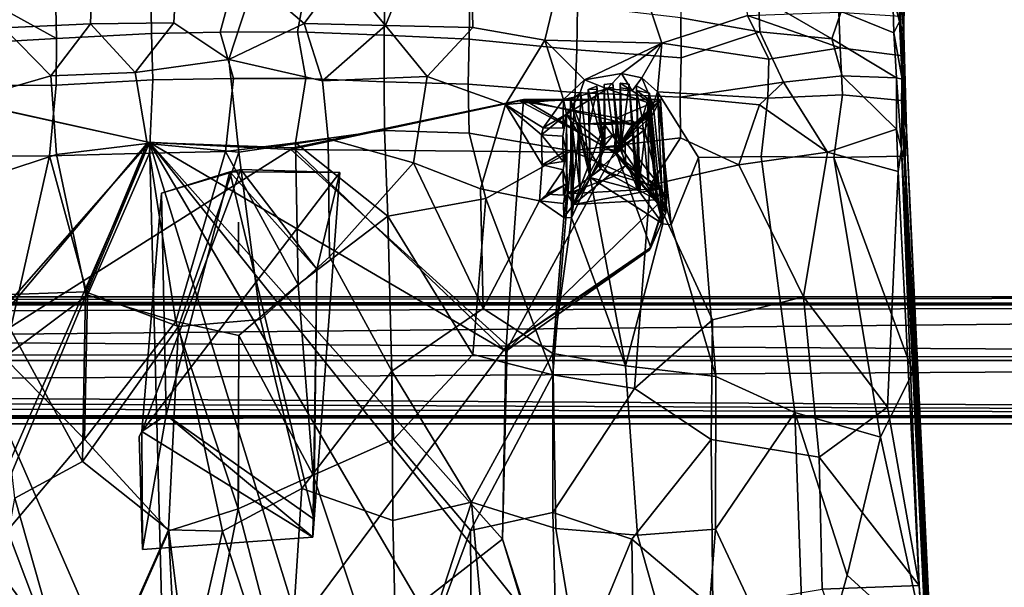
# Model space of a CAD drawing. Header units: millimetres. Extents: x -31 to 2906, y -30 to 542.
# Tile 36 of 54: x 1959 to 2269, y 178 to 356. Entities that reach past the tile are written whole.
import ezdxf

# ---------------------------------------------------------------- set-up
doc = ezdxf.new("R2010")
doc.units = ezdxf.units.MM
doc.layers.add('Layer 01', color=7, linetype='Continuous', true_color=0x000000)

msp = doc.modelspace()

# ---------------------------------------------------------------- linework, layer by layer
at = {"layer": 'Layer 01'}
for points in [[(1954.3, 368.43, 421.27), (1981.45, 370.07, 419.07), (1980.93, 355.04, 418.02), (1953.67, 353.82, 420.21)], [(1981.45, 370.07, 419.07), (2008.08, 370.94, 417.92), (2007.18, 355.34, 416.87), (1980.93, 355.04, 418.02)], [(2032.57, 368.6, 417.33), (2024.55, 343.79, 416.28), (2007.18, 355.34, 416.87), (2008.08, 370.94, 417.92)], [(2048.22, 355.2, 416.85), (2032.57, 368.6, 417.33), (2060.02, 371.08, 418.42)], [(2048.22, 355.2, 416.85), (2060.02, 371.08, 418.42), (2073.89, 354.5, 417.94)], [(2073.89, 354.5, 417.94), (2060.02, 371.08, 418.42), (2080.24, 369.98, 419.58)], [(2101.14, 368.44, 421.27), (2101.4, 353.9, 420.18), (2073.89, 354.5, 417.94), (2080.24, 369.98, 419.58)], [(2188, 357.71, 434.82), (2160.93, 348.99, 428.03), (2156.34, 362.91, 428.74), (2185.91, 369.71, 436.77)], [(2214.62, 370.41, 456.16), (2217.52, 358.93, 452.23), (2234.08, 352.25, 456.19), (2233.8, 364.23, 462)], [(2235.87, 355.8, 457.05), (2235.78, 369.27, 464.79), (2233.8, 364.23, 462)], [(2237.24, 351.9, 450.56), (2237.37, 363.21, 454.55), (2235.78, 369.27, 464.79)], [(2235.78, 369.27, 464.79), (2235.87, 355.8, 457.05), (2237.24, 351.9, 450.56)], [(1969.92, 365.12, 427.11), (1970.21, 350.43, 425.95), (2000.15, 351.99, 424.35), (1999.99, 366.89, 425.47)], [(1999.99, 366.89, 425.47), (2000.15, 351.99, 424.35), (2021.8, 352.4, 423.88), (2025.77, 367.13, 424.89)], [(2025.77, 367.13, 424.89), (2021.8, 352.4, 423.88), (2046.19, 352.51, 424.08), (2048.93, 367.39, 425.32)], [(2024.55, 343.79, 416.28), (2032.57, 368.6, 417.33), (2048.22, 355.2, 416.85)], [(2073.74, 366.21, 426.36), (2048.93, 367.39, 425.32), (2046.19, 352.51, 424.08), (2073.46, 351.53, 425.21)], [(2100.42, 364.65, 428.53), (2073.74, 366.21, 426.36), (2073.46, 351.53, 425.21), (2100.24, 350.26, 427.31)], [(2128.06, 366.47, 424.43), (2124.14, 349.92, 422.52), (2101.4, 353.9, 420.18), (2101.14, 368.44, 421.27)], [(2160.93, 348.99, 428.03), (2124.14, 349.92, 422.52), (2128.06, 366.47, 424.43), (2156.34, 362.91, 428.74)], [(2191.47, 363.83, 445.32), (2167.07, 369.17, 440.3), (2166.92, 356.94, 437.87), (2191.86, 352.51, 442.93)], [(1970.21, 350.43, 425.95), (1945.54, 364.14, 429.59), (1936.94, 348.57, 429.21)], [(1970.21, 350.43, 425.95), (1969.92, 365.12, 427.11), (1945.54, 364.14, 429.59)], [(2134.37, 360.73, 432.41), (2100.42, 364.65, 428.53), (2100.24, 350.26, 427.31), (2134.14, 346.91, 431.14)], [(2191.47, 363.83, 445.32), (2214.54, 350.34, 448.83), (2217.52, 358.93, 452.23)], [(2191.86, 352.51, 442.93), (2214.54, 350.34, 448.83), (2191.47, 363.83, 445.32)], [(2234.08, 352.25, 456.19), (2235.87, 355.8, 457.05), (2233.8, 364.23, 462)], [(2236.77, 345.04, 446.76), (2236.12, 357.51, 450.28), (2237.37, 363.21, 454.55)], [(2237.37, 363.21, 454.55), (2237.24, 351.9, 450.56), (2236.77, 345.04, 446.76)], [(2166.92, 356.94, 437.87), (2134.37, 360.73, 432.41), (2134.14, 346.91, 431.14), (2167.03, 344.4, 436.52)], [(2160.93, 348.99, 428.03), (2188, 357.71, 434.82), (2194.69, 343.92, 434.79)], [(2167.03, 344.4, 436.52), (2191.86, 352.51, 442.93), (2166.92, 356.94, 437.87)], [(2188, 357.71, 434.82), (2216.76, 358.74, 443.31), (2217.15, 347.53, 441)], [(2188, 357.71, 434.82), (2217.15, 347.53, 441), (2194.69, 343.92, 434.79)], [(2217.52, 358.93, 452.23), (2214.54, 350.34, 448.83), (2234.93, 338.07, 452.51), (2234.08, 352.25, 456.19)], [(2236.77, 345.04, 446.76), (2217.15, 347.53, 441), (2216.76, 358.74, 443.31), (2236.12, 357.51, 450.28)], [(1968.4, 338.65, 418.61), (1945.15, 331.99, 420.7), (1953.67, 353.82, 420.21)], [(1968.4, 338.65, 418.61), (1953.67, 353.82, 420.21), (1980.93, 355.04, 418.02)], [(1995.01, 339.7, 417.03), (1968.4, 338.65, 418.61), (1980.93, 355.04, 418.02)], [(1995.01, 339.7, 417.03), (1980.93, 355.04, 418.02), (2007.18, 355.34, 416.87)], [(2024.55, 343.79, 416.28), (1995.01, 339.7, 417.03), (2007.18, 355.34, 416.87)], [(2048.22, 355.2, 416.85), (2054.06, 337.15, 416.76), (2024.55, 343.79, 416.28)], [(2054.06, 337.15, 416.76), (2048.22, 355.2, 416.85), (2073.89, 354.5, 417.94)], [(2054.06, 337.15, 416.76), (2073.89, 354.5, 417.94), (2087.04, 338.47, 418.61)], [(2087.04, 338.47, 418.61), (2073.89, 354.5, 417.94), (2101.4, 353.9, 420.18)], [(2111.75, 329.71, 420.86), (2087.04, 338.47, 418.61), (2101.4, 353.9, 420.18), (2124.14, 349.92, 422.52)], [(2236.68, 337.61, 450.85), (2235.87, 355.8, 457.05), (2234.08, 352.25, 456.19)], [(2235.87, 355.8, 457.05), (2236.68, 337.61, 450.85), (2237.24, 351.9, 450.56)], [(1970.21, 350.43, 425.95), (1970.08, 335.74, 425.66), (2000.56, 337.4, 424.04), (2000.15, 351.99, 424.35)], [(2000.15, 351.99, 424.35), (2000.56, 337.4, 424.04), (2026.05, 337.89, 423.52), (2021.8, 352.4, 423.88)], [(2046.19, 352.51, 424.08), (2021.8, 352.4, 423.88), (2026.05, 337.89, 423.52), (2048.79, 337.87, 423.87)], [(2073.46, 351.53, 425.21), (2046.19, 352.51, 424.08), (2048.79, 337.87, 423.87), (2073.48, 336.83, 424.9)], [(2100.24, 350.26, 427.31), (2073.46, 351.53, 425.21), (2073.48, 336.83, 424.9), (2099.98, 336.07, 426.93)], [(2167.03, 344.4, 436.52), (2166.74, 331.95, 435.91), (2199.35, 336.72, 442.75), (2191.86, 352.51, 442.93)], [(2191.86, 352.51, 442.93), (2199.35, 336.72, 442.75), (2217.79, 338.73, 447.67), (2214.54, 350.34, 448.83)], [(2234.93, 338.07, 452.51), (2236.68, 337.61, 450.85), (2234.08, 352.25, 456.19)], [(2238.06, 321.62, 445.24), (2237.24, 351.9, 450.56), (2236.68, 337.61, 450.85)], [(2236.77, 345.04, 446.76), (2237.24, 351.9, 450.56), (2238.06, 321.62, 445.24)], [(1936.94, 348.57, 429.21), (1940.82, 335.56, 428.43), (1970.08, 335.74, 425.66), (1970.21, 350.43, 425.95)], [(2134.14, 346.91, 431.14), (2100.24, 350.26, 427.31), (2099.98, 336.07, 426.93), (2133.65, 333.44, 430.69)], [(2111.75, 329.71, 420.86), (2124.14, 349.92, 422.52), (2130.01, 331.27, 423.03)], [(2160.93, 348.99, 428.03), (2136.58, 337.39, 423.86), (2124.14, 349.92, 422.52)], [(2130.01, 331.27, 423.03), (2124.14, 349.92, 422.52), (2136.58, 337.39, 423.86)], [(2136.58, 337.39, 423.86), (2160.93, 348.99, 428.03), (2148.26, 339.47, 425.71)], [(2154.67, 338.05, 426.7), (2148.26, 339.47, 425.71), (2160.93, 348.99, 428.03)], [(2154.67, 338.05, 426.7), (2160.93, 348.99, 428.03), (2159.64, 333.63, 427.23)], [(2160.93, 348.99, 428.03), (2194.69, 343.92, 434.79), (2194.33, 331.63, 434.04), (2159.64, 333.63, 427.23)], [(2217.94, 332.75, 439.51), (2194.33, 331.63, 434.04), (2194.69, 343.92, 434.79), (2217.15, 347.53, 441)], [(2217.79, 338.73, 447.67), (2234.93, 338.07, 452.51), (2214.54, 350.34, 448.83)], [(2236.53, 330.95, 444.37), (2217.94, 332.75, 439.51), (2217.15, 347.53, 441), (2236.77, 345.04, 446.76)], [(2167.03, 344.4, 436.52), (2134.14, 346.91, 431.14), (2133.65, 333.44, 430.69), (2166.74, 331.95, 435.91)], [(2236.53, 330.95, 444.37), (2236.77, 345.04, 446.76), (2238.06, 321.62, 445.24)], [(2024.55, 343.79, 416.28), (2027.65, 314.7, 417.09), (1998.75, 317.42, 417.44), (1995.01, 339.7, 417.03)], [(2054.06, 337.15, 416.76), (2055.79, 318.9, 417.37), (2027.65, 314.7, 417.09), (2024.55, 343.79, 416.28)], [(1970.23, 313.92, 419.21), (1945.4, 305.82, 421.84), (1945.15, 331.99, 420.7), (1968.4, 338.65, 418.61)], [(1968.4, 338.65, 418.61), (1995.01, 339.7, 417.03), (1998.75, 317.42, 417.44), (1970.23, 313.92, 419.21)], [(2087.04, 338.47, 418.61), (2082.68, 311.33, 419.15), (2055.79, 318.9, 417.37), (2054.06, 337.15, 416.76)], [(2111.75, 329.71, 420.86), (2103.81, 303.08, 421.44), (2082.68, 311.33, 419.15), (2087.04, 338.47, 418.61)], [(2148.26, 339.47, 425.71), (2143.77, 334.64, 414.99), (2136.58, 337.39, 423.86)], [(2148.26, 339.47, 425.71), (2151.61, 333.98, 415.05), (2143.77, 334.64, 414.99)], [(2151.61, 333.98, 415.05), (2148.26, 339.47, 425.71), (2154.67, 338.05, 426.7)], [(2199.35, 336.72, 442.75), (2213.13, 314.65, 445.21), (2234.93, 321.92, 450.72), (2217.79, 338.73, 447.67)], [(2217.79, 338.73, 447.67), (2234.93, 321.92, 450.72), (2234.93, 338.07, 452.51)], [(1940.82, 335.56, 428.43), (1937.43, 313.45, 429.19), (1967.98, 313.49, 426.39), (1970.08, 335.74, 425.66)], [(1970.08, 335.74, 425.66), (1967.98, 313.49, 426.39), (1999.49, 314.31, 424.67), (2000.56, 337.4, 424.04)], [(2000.56, 337.4, 424.04), (1999.49, 314.31, 424.67), (2023.47, 314.83, 424.15), (2026.05, 337.89, 423.52)], [(2045.53, 317.58, 424.23), (2048.79, 337.87, 423.87), (2026.05, 337.89, 423.52), (2023.47, 314.83, 424.15)], [(2073.48, 336.83, 424.9), (2048.79, 337.87, 423.87), (2045.53, 317.58, 424.23), (2073.53, 321.44, 425.23)], [(2099.98, 336.07, 426.93), (2073.48, 336.83, 424.9), (2073.53, 321.44, 425.23), (2100.29, 320.7, 427.24)], [(2133.65, 333.44, 430.69), (2099.98, 336.07, 426.93), (2100.29, 320.7, 427.24), (2132.51, 315.07, 430.85)], [(2136.58, 337.39, 423.86), (2134.78, 332.29, 415.02), (2130.01, 331.27, 423.03)], [(2136.58, 337.39, 423.86), (2143.77, 334.64, 414.99), (2134.78, 332.29, 415.02)], [(2137.72, 334.42, 423.75), (2140.5, 335.47, 424.43), (2142.9, 315.51, 425.25)], [(2140.57, 334.5, 422.23), (2140.5, 335.47, 424.43), (2137.72, 334.42, 423.75)], [(2142.9, 315.51, 425.25), (2140.5, 335.47, 424.43), (2141.33, 323.91, 422.77)], [(2140.5, 335.47, 424.43), (2140.57, 334.5, 422.23), (2141.33, 323.91, 422.77)], [(2145.62, 335, 422.23), (2145.52, 336.32, 425.21), (2142.78, 335.97, 424.74), (2142.84, 334.83, 422.23)], [(2147.94, 315.27, 425.94), (2142.9, 315.51, 425.25), (2142.78, 335.97, 424.74), (2145.52, 336.32, 425.21)], [(2142.78, 335.97, 424.74), (2143.15, 323.95, 422.79), (2142.84, 334.83, 422.23)], [(2142.78, 335.97, 424.74), (2142.9, 315.51, 425.25), (2143.15, 323.95, 422.79)], [(2145.62, 335, 422.23), (2146.49, 324.3, 422.8), (2145.52, 336.32, 425.21)], [(2147.94, 315.27, 425.94), (2145.52, 336.32, 425.21), (2146.49, 324.3, 422.8)], [(2147.84, 336.44, 425.57), (2147.91, 334.93, 422.24), (2150.73, 334.53, 422.27)], [(2150.73, 334.53, 422.27), (2150.62, 336.09, 425.82), (2147.84, 336.44, 425.57)], [(2148.29, 324.11, 422.83), (2147.84, 336.44, 425.57), (2147.94, 315.27, 425.94)], [(2148.29, 324.11, 422.83), (2147.91, 334.93, 422.24), (2147.84, 336.44, 425.57)], [(2147.94, 315.27, 425.94), (2147.84, 336.44, 425.57), (2150.62, 336.09, 425.82)], [(2147.94, 315.27, 425.94), (2150.62, 336.09, 425.82), (2153.65, 302.55, 427.56)], [(2153.03, 302.99, 425.15), (2150.62, 336.09, 425.82), (2151.44, 324.68, 422.96)], [(2153.03, 302.99, 425.15), (2153.65, 302.55, 427.56), (2150.62, 336.09, 425.82)], [(2150.62, 336.09, 425.82), (2150.73, 334.53, 422.27), (2151.44, 324.68, 422.96)], [(2154.67, 338.05, 426.7), (2158.23, 329.67, 415.31), (2151.61, 333.98, 415.05)], [(2153.03, 334.06, 422.28), (2157.08, 333.24, 426.7), (2152.94, 335.56, 426.14)], [(2152.94, 335.56, 426.14), (2154.18, 303.05, 425.16), (2153.41, 323.3, 423.79)], [(2153.03, 334.06, 422.28), (2152.94, 335.56, 426.14), (2153.41, 323.3, 423.79)], [(2154.18, 303.05, 425.16), (2152.94, 335.56, 426.14), (2153.65, 302.55, 427.56)], [(2152.94, 335.56, 426.14), (2157.08, 333.24, 426.7), (2153.65, 302.55, 427.56)], [(2158.23, 329.67, 415.31), (2154.67, 338.05, 426.7), (2159.64, 333.63, 427.23)], [(2166.74, 331.95, 435.91), (2191.75, 329.57, 440.76), (2199.35, 336.72, 442.75)], [(2191.75, 329.57, 440.76), (2213.13, 314.65, 445.21), (2199.35, 336.72, 442.75)], [(2234.93, 338.07, 452.51), (2234.93, 321.92, 450.72), (2236.51, 315.61, 450.39)], [(2236.68, 337.61, 450.85), (2234.93, 338.07, 452.51), (2236.51, 315.61, 450.39)], [(2237.59, 312.19, 449.48), (2236.68, 337.61, 450.85), (2236.51, 315.61, 450.39)], [(2236.68, 337.61, 450.85), (2237.59, 312.19, 449.48), (2238.06, 321.62, 445.24)], [(2130.93, 326.59, 415.35), (2130.01, 331.27, 423.03), (2134.78, 332.29, 415.02)], [(2145.74, 320.21, 415.72), (2141.59, 318.1, 415.81), (2130.93, 326.59, 415.35), (2143.77, 334.64, 414.99)], [(2143.77, 334.64, 414.99), (2130.93, 326.59, 415.35), (2134.78, 332.29, 415.02)], [(2138.37, 306.71, 425.1), (2132.23, 331.2, 422.94), (2135.41, 333.21, 423.33)], [(2132.23, 331.2, 422.94), (2135.09, 323.68, 422.62), (2135.41, 333.21, 423.33)], [(2166.74, 331.95, 435.91), (2133.65, 333.44, 430.69), (2132.51, 315.07, 430.85), (2166.83, 319.18, 435.98)], [(2135.09, 323.68, 422.62), (2138.37, 306.71, 425.1), (2135.41, 333.21, 423.33)], [(2138.14, 323.58, 422.91), (2140.57, 334.5, 422.23), (2137.72, 334.42, 423.75)], [(2137.72, 334.42, 423.75), (2142.9, 315.51, 425.25), (2138.37, 306.71, 425.1)], [(2138.37, 306.71, 425.1), (2138.14, 323.58, 422.91), (2137.72, 334.42, 423.75)], [(2138.14, 323.58, 422.91), (2141.33, 323.91, 422.77), (2140.57, 334.5, 422.23)], [(2143.15, 323.95, 422.79), (2146.49, 324.3, 422.8), (2145.62, 335, 422.23), (2142.84, 334.83, 422.23)], [(2158.23, 329.67, 415.31), (2149.31, 318.12, 415.84), (2145.74, 320.21, 415.72), (2143.77, 334.64, 414.99)], [(2158.23, 329.67, 415.31), (2143.77, 334.64, 414.99), (2151.61, 333.98, 415.05)], [(2147.91, 334.93, 422.24), (2148.29, 324.11, 422.83), (2151.44, 324.68, 422.96), (2150.73, 334.53, 422.27)], [(2156.61, 331.31, 422.4), (2157.08, 333.24, 426.7), (2153.03, 334.06, 422.28)], [(2153.03, 334.06, 422.28), (2154.72, 325.36, 422.6), (2156.61, 331.31, 422.4)], [(2154.72, 325.36, 422.6), (2153.03, 334.06, 422.28), (2153.41, 323.3, 423.79)], [(2153.65, 302.55, 427.56), (2157.08, 333.24, 426.7), (2161.25, 292.05, 429.26)], [(2157.08, 333.24, 426.7), (2156.61, 331.31, 422.4), (2159.32, 302.85, 422.76)], [(2157.08, 333.24, 426.7), (2159.32, 302.85, 422.76), (2161.25, 292.05, 429.26)], [(2160.95, 303.18, 416.65), (2158.23, 329.67, 415.31), (2159.64, 333.63, 427.23)], [(2160.95, 303.18, 416.65), (2159.64, 333.63, 427.23), (2163.9, 291.75, 429.79)], [(2172.52, 312.96, 430.01), (2163.9, 291.75, 429.79), (2159.64, 333.63, 427.23)], [(2159.64, 333.63, 427.23), (2194.33, 331.63, 434.04), (2192.23, 313.31, 433.67), (2172.52, 312.96, 430.01)], [(2215.21, 313, 438.59), (2192.23, 313.31, 433.67), (2194.33, 331.63, 434.04), (2217.94, 332.75, 439.51)], [(2237.27, 313.41, 443.8), (2215.21, 313, 438.59), (2217.94, 332.75, 439.51), (2236.53, 330.95, 444.37)], [(1895.02, 286.75, 415.44), (1943.65, 252.05, 415.46), (1999.12, 317.78, 415.46), (1937.85, 331.27, 415.43)], [(1940.81, 330.76, 410.46), (1937.85, 331.27, 415.43), (1999.12, 317.78, 415.46)], [(1940.81, 330.76, 410.46), (1999.12, 317.78, 415.46), (1999.58, 317.74, 410.46)], [(1999.58, 317.74, 410.46), (1943.23, 253.79, 410.5), (1940.81, 330.76, 410.46)], [(2117.42, 331.29, 410.46), (2044.84, 316.02, 410.46), (2044.07, 315.5, 415.45), (2116.16, 330.85, 415.46)], [(2044.07, 315.5, 415.45), (2146.56, 314.57, 415.41), (2116.16, 330.85, 415.46)], [(2044.84, 316.02, 410.46), (2117.42, 331.29, 410.46), (2111.81, 251.98, 410.46)], [(2122.45, 299.3, 423.59), (2103.81, 303.08, 421.44), (2111.75, 329.71, 420.86), (2123.27, 310.72, 422.99)], [(2123.56, 322.29, 422.52), (2111.75, 329.71, 420.86), (2130.01, 331.27, 423.03)], [(2123.04, 320.15, 422.53), (2123.27, 310.72, 422.99), (2111.75, 329.71, 420.86)], [(2111.75, 329.71, 420.86), (2123.56, 322.29, 422.52), (2123.04, 320.15, 422.53)], [(2111.81, 251.98, 410.46), (2117.42, 331.29, 410.46), (2145.99, 314.61, 410.48)], [(2117.42, 331.29, 410.46), (2116.16, 330.85, 415.46), (2160.57, 331.25, 415.46)], [(2116.16, 330.85, 415.46), (2146.83, 325.46, 415.49), (2160.57, 331.25, 415.46)], [(2146.56, 314.57, 415.41), (2146.83, 325.46, 415.49), (2116.16, 330.85, 415.46)], [(2117.42, 331.29, 410.46), (2160.57, 331.25, 415.46), (2160.57, 331.25, 410.46)], [(2151.61, 323.21, 410.42), (2145.99, 314.61, 410.48), (2117.42, 331.29, 410.46)], [(2117.42, 331.29, 410.46), (2160.57, 331.25, 410.46), (2151.61, 323.21, 410.42)], [(2123.56, 322.29, 422.52), (2130.01, 331.27, 423.03), (2129.76, 322.27, 423.28)], [(2129.76, 322.27, 423.28), (2130.01, 331.27, 423.03), (2130.93, 326.59, 415.35)], [(2132.75, 301.44, 422.93), (2135.09, 323.68, 422.62), (2132.23, 331.2, 422.94)], [(2132.55, 294.02, 425.17), (2132.75, 301.44, 422.93), (2132.23, 331.2, 422.94)], [(2132.55, 294.02, 425.17), (2132.23, 331.2, 422.94), (2138.37, 306.71, 425.1)], [(2145.99, 314.61, 410.48), (2160.57, 331.25, 410.46), (2162.49, 301.05, 410.46)], [(2145.99, 314.61, 410.48), (2151.61, 323.21, 410.42), (2160.57, 331.25, 410.46)], [(2146.83, 325.46, 415.49), (2155.47, 321.73, 415.51), (2160.57, 331.25, 415.46)], [(2149.31, 318.12, 415.84), (2158.23, 329.67, 415.31), (2160.95, 303.18, 416.65)], [(2156.61, 331.31, 422.4), (2154.72, 325.36, 422.6), (2156.74, 304.37, 422.93)], [(2162.24, 295.53, 415.46), (2160.57, 331.25, 415.46), (2155.47, 321.73, 415.51)], [(2156.74, 304.37, 422.93), (2159.32, 302.85, 422.76), (2156.61, 331.31, 422.4)], [(2162.24, 295.53, 415.46), (2162.49, 301.05, 410.46), (2160.57, 331.25, 410.46)], [(2162.24, 295.53, 415.46), (2160.57, 331.25, 410.46), (2160.57, 331.25, 415.46)], [(2191.75, 329.57, 440.76), (2166.74, 331.95, 435.91), (2166.83, 319.18, 435.98), (2185.2, 310.67, 439.51)], [(2185.2, 310.67, 439.51), (2213.13, 314.65, 445.21), (2191.75, 329.57, 440.76)], [(2237.27, 313.41, 443.8), (2236.53, 330.95, 444.37), (2238.06, 321.62, 445.24)], [(2123.04, 320.15, 422.53), (2130.93, 326.59, 415.35), (2129.8, 319.72, 423.38)], [(2123.04, 320.15, 422.53), (2123.56, 322.29, 422.52), (2130.93, 326.59, 415.35)], [(2123.56, 322.29, 422.52), (2129.76, 322.27, 423.28), (2130.93, 326.59, 415.35)], [(2130.8, 315.05, 417.24), (2129.8, 319.72, 423.38), (2130.93, 326.59, 415.35)], [(2130.93, 326.59, 415.35), (2131.16, 301.52, 416.58), (2130.8, 315.05, 417.24)], [(2130.93, 326.59, 415.35), (2141.78, 309.27, 416.24), (2131.16, 301.52, 416.58)], [(2130.93, 326.59, 415.35), (2141.59, 318.1, 415.81), (2141.78, 309.27, 416.24)], [(2134.49, 323.82, 420.73), (2135.14, 303.17, 422.53), (2132.64, 323.72, 420.73)], [(2132.64, 323.72, 420.73), (2132.83, 323.66, 419.45), (2134.49, 323.82, 420.73)], [(2135.14, 303.17, 422.53), (2132.75, 301.44, 422.93), (2132.64, 323.72, 420.73)], [(2133.16, 298.17, 420.5), (2132.83, 323.66, 419.45), (2132.64, 323.72, 420.73), (2132.75, 301.44, 422.93)], [(2135.14, 303.17, 422.53), (2135.09, 323.68, 422.62), (2132.75, 301.44, 422.93)], [(2142.87, 323.41, 419.51), (2134.49, 323.82, 420.73), (2132.83, 323.66, 419.45)], [(2133.16, 298.17, 420.5), (2142.87, 323.41, 419.51), (2132.83, 323.66, 419.45)], [(2133.16, 298.17, 420.5), (2142.42, 316.01, 419.81), (2142.87, 323.41, 419.51)], [(2134.49, 323.82, 420.73), (2135.09, 323.68, 422.62), (2135.14, 303.17, 422.53)], [(2142.87, 323.41, 419.51), (2135.09, 323.68, 422.62), (2134.49, 323.82, 420.73)], [(2135.09, 323.68, 422.62), (2138.14, 323.58, 422.91), (2138.37, 306.71, 425.1)], [(2135.09, 323.68, 422.62), (2142.87, 323.41, 419.51), (2138.14, 323.58, 422.91)], [(2141.33, 323.91, 422.77), (2138.14, 323.58, 422.91), (2142.87, 323.41, 419.51)], [(2142.87, 323.41, 419.51), (2143.15, 323.95, 422.79), (2141.33, 323.91, 422.77)], [(2141.33, 323.91, 422.77), (2143.15, 323.95, 422.79), (2142.9, 315.51, 425.25)], [(2147.79, 316.51, 419.82), (2142.87, 323.41, 419.51), (2142.42, 316.01, 419.81)], [(2151.44, 324.68, 422.96), (2148.29, 324.11, 422.83), (2142.87, 323.41, 419.51)], [(2151.44, 324.68, 422.96), (2142.87, 323.41, 419.51), (2152.74, 323.83, 419.55)], [(2146.49, 324.3, 422.8), (2142.87, 323.41, 419.51), (2148.29, 324.11, 422.83)], [(2146.49, 324.3, 422.8), (2143.15, 323.95, 422.79), (2142.87, 323.41, 419.51)], [(2147.79, 316.51, 419.82), (2152.74, 323.83, 419.55), (2142.87, 323.41, 419.51)], [(2146.83, 325.46, 415.49), (2146.56, 314.57, 415.41), (2145.99, 314.61, 410.48)], [(2151.61, 323.21, 410.42), (2146.83, 325.46, 415.49), (2145.99, 314.61, 410.48)], [(2155.47, 321.73, 415.51), (2151.61, 323.21, 410.42), (2145.99, 314.61, 410.48)], [(2148.29, 324.11, 422.83), (2147.94, 315.27, 425.94), (2146.49, 324.3, 422.8)], [(2146.83, 325.46, 415.49), (2151.61, 323.21, 410.42), (2155.47, 321.73, 415.51)], [(2147.79, 316.51, 419.82), (2156.75, 325.23, 419.64), (2152.74, 323.83, 419.55)], [(2156.75, 325.23, 419.64), (2147.79, 316.51, 419.82), (2159.31, 299.63, 420.57)], [(2151.44, 324.68, 422.96), (2153.41, 323.3, 423.79), (2153.03, 302.99, 425.15)], [(2152.74, 323.83, 419.55), (2153.41, 323.3, 423.79), (2151.44, 324.68, 422.96)], [(2152.74, 323.83, 419.55), (2156.75, 325.23, 419.64), (2154.72, 325.36, 422.6)], [(2153.41, 323.3, 423.79), (2152.74, 323.83, 419.55), (2154.72, 325.36, 422.6)], [(2153.41, 323.3, 423.79), (2154.18, 303.05, 425.16), (2153.03, 302.99, 425.15)], [(2156.75, 325.23, 419.64), (2156.74, 304.37, 422.93), (2154.72, 325.36, 422.6)], [(2156.75, 325.23, 419.64), (2159.32, 302.85, 422.76), (2156.74, 304.37, 422.93)], [(2159.31, 299.63, 420.57), (2159.32, 302.85, 422.76), (2156.75, 325.23, 419.64)], [(2073.53, 321.44, 425.23), (2045.53, 317.58, 424.23), (2074.68, 294.56, 426.71)], [(2074.68, 294.56, 426.71), (2105.5, 300.11, 428.79), (2100.29, 320.7, 427.24), (2073.53, 321.44, 425.23)], [(2132.51, 315.07, 430.85), (2100.29, 320.7, 427.24), (2105.5, 300.11, 428.79)], [(2129.89, 311.72, 423.76), (2123.04, 320.15, 422.53), (2129.8, 319.72, 423.38)], [(2129.89, 311.72, 423.76), (2123.27, 310.72, 422.99), (2123.04, 320.15, 422.53)], [(2129.89, 311.72, 423.76), (2129.8, 319.72, 423.38), (2130.8, 315.05, 417.24)], [(2141.59, 318.1, 415.81), (2145.74, 320.21, 415.72), (2142.42, 316.01, 419.81)], [(2145.74, 320.21, 415.72), (2147.79, 316.51, 419.82), (2142.42, 316.01, 419.81)], [(2149.31, 318.12, 415.84), (2147.79, 316.51, 419.82), (2145.74, 320.21, 415.72)], [(2155.47, 321.73, 415.51), (2145.99, 314.61, 410.48), (2146.56, 314.57, 415.41)], [(2146.56, 314.57, 415.41), (2162.24, 295.53, 415.46), (2155.47, 321.73, 415.51)], [(2234.93, 321.92, 450.72), (2213.13, 314.65, 445.21), (2235.46, 308.61, 450.68)], [(2236.51, 315.61, 450.39), (2234.93, 321.92, 450.72), (2235.46, 308.61, 450.68)], [(2237.27, 313.41, 443.8), (2238.06, 321.62, 445.24), (2246.14, 142.09, 452.66)], [(2245.76, 159.68, 453.45), (2238.06, 321.62, 445.24), (2237.59, 312.19, 449.48)], [(2238.06, 321.62, 445.24), (2245.76, 159.68, 453.45), (2246.14, 142.09, 452.66)], [(1944.73, 192.85, 410.46), (1999.58, 317.74, 410.46), (1938.15, 171, 410.46)], [(2004.99, 109.94, 410.46), (1938.15, 171, 410.46), (1999.58, 317.74, 410.46)], [(1944.73, 192.85, 410.46), (1943.23, 253.79, 410.5), (1999.58, 317.74, 410.46)], [(1999.12, 317.78, 415.46), (1943.65, 252.05, 415.46), (2044.07, 315.5, 415.45)], [(1998.75, 317.42, 417.44), (1979.4, 270.69, 421.65), (1970.23, 313.92, 419.21)], [(2008.69, 259.78, 421.29), (1979.4, 270.69, 421.65), (1998.75, 317.42, 417.44), (2027.65, 314.7, 417.09)], [(1999.58, 317.74, 410.46), (1999.12, 317.78, 415.46), (2044.07, 315.5, 415.45)], [(1999.58, 317.74, 410.46), (2044.07, 315.5, 415.45), (2044.84, 316.02, 410.46)], [(2044.84, 316.02, 410.46), (2111.81, 251.98, 410.46), (1999.58, 317.74, 410.46)], [(1999.58, 317.74, 410.46), (2118.34, 169.31, 410.47), (2131.61, 92.22, 410.46)], [(1999.58, 317.74, 410.46), (2111.81, 251.98, 410.46), (2110.73, 192.85, 410.46)], [(2064.36, 107.78, 410.46), (1999.58, 317.74, 410.46), (2131.61, 92.22, 410.46)], [(2064.36, 107.78, 410.46), (2004.99, 109.94, 410.46), (1999.58, 317.74, 410.46)], [(2118.34, 169.31, 410.47), (1999.58, 317.74, 410.46), (2110.73, 192.85, 410.46)], [(2023.47, 314.83, 424.15), (2046.37, 273.03, 427.16), (2045.53, 317.58, 424.23)], [(2055.79, 318.9, 417.37), (2056.3, 281.66, 419.93), (2034.51, 262.03, 420.91), (2027.65, 314.7, 417.09)], [(2046.37, 273.03, 427.16), (2074.68, 294.56, 426.71), (2045.53, 317.58, 424.23)], [(2056.3, 281.66, 419.93), (2055.79, 318.9, 417.37), (2082.68, 311.33, 419.15)], [(2157.33, 304.31, 435.03), (2166.83, 319.18, 435.98), (2132.51, 315.07, 430.85)], [(2141.59, 318.1, 415.81), (2142.42, 316.01, 419.81), (2141.38, 311.34, 420)], [(2141.78, 309.27, 416.24), (2141.59, 318.1, 415.81), (2141.38, 311.34, 420)], [(2149.31, 318.12, 415.84), (2149.6, 310.47, 420.03), (2147.79, 316.51, 419.82)], [(2149.6, 310.47, 420.03), (2159.31, 299.63, 420.57), (2147.79, 316.51, 419.82)], [(2149.31, 318.12, 415.84), (2160.95, 303.18, 416.65), (2149.59, 310.59, 416.22)], [(2149.31, 318.12, 415.84), (2149.59, 310.59, 416.22), (2149.6, 310.47, 420.03)], [(2185.2, 310.67, 439.51), (2166.83, 319.18, 435.98), (2157.33, 304.31, 435.03)], [(1937.43, 313.45, 429.19), (1953.77, 250.05, 431.92), (1967.98, 313.49, 426.39)], [(2044.07, 315.5, 415.45), (1943.65, 252.05, 415.46), (2005.44, 110.76, 415.45), (2112.25, 253.81, 415.44)], [(1970.23, 313.92, 419.21), (1979.4, 270.69, 421.65), (1949.74, 269.65, 423.9), (1945.4, 305.82, 421.84)], [(1979.99, 269.62, 428.61), (1967.98, 313.49, 426.39), (1953.77, 250.05, 431.92)], [(1999.49, 314.31, 424.67), (1967.98, 313.49, 426.39), (1979.99, 269.62, 428.61)], [(1999.49, 314.31, 424.67), (1979.99, 269.62, 428.61), (2007.86, 261.32, 428.05)], [(2007.86, 261.32, 428.05), (2023.47, 314.83, 424.15), (1999.49, 314.31, 424.67)], [(2027.73, 256.98, 428.18), (2046.37, 273.03, 427.16), (2023.47, 314.83, 424.15), (2007.86, 261.32, 428.05)], [(2027.65, 314.7, 417.09), (2034.51, 262.03, 420.91), (2008.69, 259.78, 421.29)], [(2157.51, 284.69, 415.46), (2146.56, 314.57, 415.41), (2044.07, 315.5, 415.45), (2112.25, 253.81, 415.44)], [(2105.5, 300.11, 428.79), (2126.62, 244.51, 434.75), (2132.51, 315.07, 430.85)], [(2145.99, 314.61, 410.48), (2162.49, 301.05, 410.46), (2111.81, 251.98, 410.46)], [(2123.27, 310.72, 422.99), (2129.89, 311.72, 423.76), (2130.8, 315.05, 417.24)], [(2123.27, 310.72, 422.99), (2130.8, 315.05, 417.24), (2129.92, 309.14, 423.91)], [(2132.51, 315.07, 430.85), (2126.62, 244.51, 434.75), (2152.39, 240.25, 438.25), (2157.33, 304.31, 435.03)], [(2129.92, 309.14, 423.91), (2130.8, 315.05, 417.24), (2130.92, 304.69, 417.76)], [(2131.16, 301.52, 416.58), (2130.92, 304.69, 417.76), (2130.8, 315.05, 417.24)], [(2141.38, 311.34, 420), (2142.42, 316.01, 419.81), (2133.16, 298.17, 420.5)], [(2138.37, 306.71, 425.1), (2142.9, 315.51, 425.25), (2147.94, 315.27, 425.94)], [(2147.94, 315.27, 425.94), (2153.65, 302.55, 427.56), (2138.37, 306.71, 425.1)], [(2162.24, 295.53, 415.46), (2145.99, 314.61, 410.48), (2146.56, 314.57, 415.41)], [(2146.56, 314.57, 415.41), (2145.99, 314.61, 410.48), (2162.24, 295.53, 415.46)], [(2157.51, 284.69, 415.46), (2162.24, 295.53, 415.46), (2146.56, 314.57, 415.41)], [(2205.61, 269.15, 445.61), (2213.13, 314.65, 445.21), (2185.2, 310.67, 439.51)], [(2232.02, 234.34, 452.66), (2235.46, 308.61, 450.68), (2213.13, 314.65, 445.21), (2205.61, 269.15, 445.61)], [(2215.21, 313, 438.59), (2237.27, 313.41, 443.8), (2240.03, 245.37, 447.07)], [(2235.46, 308.61, 450.68), (2242.06, 178.23, 456.81), (2236.51, 315.61, 450.39)], [(2236.51, 315.61, 450.39), (2242.06, 178.23, 456.81), (2246.45, 121.08, 459.15)], [(2246.45, 121.08, 459.15), (2249, 95.95, 458.3), (2236.51, 315.61, 450.39)], [(2237.59, 312.19, 449.48), (2236.51, 315.61, 450.39), (2249, 95.95, 458.3)], [(2240.03, 245.37, 447.07), (2237.27, 313.41, 443.8), (2246.14, 142.09, 452.66)], [(2075.9, 245.68, 423.6), (2056.3, 281.66, 419.93), (2082.68, 311.33, 419.15), (2104.69, 265.43, 424.14)], [(2104.69, 265.43, 424.14), (2082.68, 311.33, 419.15), (2103.81, 303.08, 421.44)], [(2122.45, 299.3, 423.59), (2123.27, 310.72, 422.99), (2129.92, 309.14, 423.91), (2124.72, 301.41, 423.77)], [(2133.16, 298.17, 420.5), (2144.73, 307.68, 420.17), (2141.38, 311.34, 420)], [(2141.78, 309.27, 416.24), (2141.38, 311.34, 420), (2144.73, 307.68, 420.17)], [(2159.31, 299.63, 420.57), (2149.6, 310.47, 420.03), (2144.73, 307.68, 420.17)], [(2144.73, 307.68, 420.17), (2149.6, 310.47, 420.03), (2146.77, 307.45, 416.36)], [(2149.59, 310.59, 416.22), (2146.77, 307.45, 416.36), (2149.6, 310.47, 420.03)], [(2149.59, 310.59, 416.22), (2160.95, 303.18, 416.65), (2146.77, 307.45, 416.36)], [(2185.2, 310.67, 439.51), (2157.33, 304.31, 435.03), (2176.89, 261.87, 440.68), (2205.61, 269.15, 445.61)], [(2177.93, 244, 434.99), (2163.9, 291.75, 429.79), (2172.52, 312.96, 430.01)], [(2202.82, 232.75, 440.01), (2177.93, 244, 434.99), (2172.52, 312.96, 430.01), (2192.23, 313.31, 433.67)], [(2229.84, 224.91, 445.73), (2202.82, 232.75, 440.01), (2192.23, 313.31, 433.67), (2215.21, 313, 438.59)], [(2229.84, 224.91, 445.73), (2215.21, 313, 438.59), (2240.03, 245.37, 447.07)], [(2237.59, 312.19, 449.48), (2249, 95.95, 458.3), (2245.76, 159.68, 453.45)], [(1997.12, 226.77, 402.31), (2028.36, 309.18, 402.5), (2059.5, 308.29, 402.63)], [(1997.12, 226.77, 402.31), (2003.34, 301.71, 404.27), (2028.36, 309.18, 402.5)], [(2050.95, 193.41, 402.62), (1997.12, 226.77, 402.31), (2059.5, 308.29, 402.63)], [(2024.89, 308.43, 405.6), (2028.36, 309.18, 402.5), (2003.34, 301.71, 404.27)], [(2004.76, 231.94, 406.58), (2024.89, 308.43, 405.6), (2003.34, 301.71, 404.27)], [(2051.31, 199.17, 406.75), (2024.89, 308.43, 405.6), (2004.76, 231.94, 406.58)], [(2059.5, 308.29, 402.63), (2028.36, 309.18, 402.5), (2024.89, 308.43, 405.6)], [(2024.89, 308.43, 405.6), (2052.31, 277.85, 406.76), (2028.36, 309.18, 402.5)], [(2024.89, 308.43, 405.6), (2028.36, 309.18, 402.5), (2052.31, 277.85, 406.76)], [(2024.89, 308.43, 405.6), (2052.31, 277.85, 406.76), (2059.5, 308.29, 402.63)], [(2052.31, 277.85, 406.76), (2024.89, 308.43, 405.6), (2051.31, 199.17, 406.75)], [(2050.95, 193.41, 402.62), (2059.5, 308.29, 402.63), (2052.31, 277.85, 406.76)], [(2129.92, 309.14, 423.91), (2130, 301.14, 424.42), (2124.72, 301.41, 423.77)], [(2130.92, 304.69, 417.76), (2130, 301.14, 424.42), (2129.92, 309.14, 423.91)], [(2146.77, 307.45, 416.36), (2131.16, 301.52, 416.58), (2141.78, 309.27, 416.24)], [(2146.77, 307.45, 416.36), (2160.95, 303.18, 416.65), (2131.16, 301.52, 416.58)], [(2133.16, 298.17, 420.5), (2159.31, 299.63, 420.57), (2144.73, 307.68, 420.17)], [(2146.77, 307.45, 416.36), (2141.78, 309.27, 416.24), (2144.73, 307.68, 420.17)], [(2232.02, 234.34, 452.66), (2242.06, 178.23, 456.81), (2235.46, 308.61, 450.68)], [(2122.45, 299.3, 423.59), (2124.72, 301.41, 423.77), (2130.92, 304.69, 417.76)], [(2122.45, 299.3, 423.59), (2130.92, 304.69, 417.76), (2130.02, 298.54, 424.58)], [(2124.72, 301.41, 423.77), (2130, 301.14, 424.42), (2130.92, 304.69, 417.76)], [(2131.16, 301.52, 416.58), (2130.02, 298.54, 424.58), (2130.92, 304.69, 417.76)], [(2149.48, 247.41, 430.5), (2132.55, 294.02, 425.17), (2138.37, 306.71, 425.1)], [(2149.48, 247.41, 430.5), (2138.37, 306.71, 425.1), (2161.25, 292.05, 429.26)], [(2138.37, 306.71, 425.1), (2153.65, 302.55, 427.56), (2161.25, 292.05, 429.26)], [(2176.89, 261.87, 440.68), (2157.33, 304.31, 435.03), (2152.39, 240.25, 438.25)], [(1997.12, 226.77, 402.31), (2004.76, 231.94, 406.58), (2003.34, 301.71, 404.27)], [(2104.69, 265.43, 424.14), (2103.81, 303.08, 421.44), (2122.45, 299.3, 423.59)], [(2156.99, 283.81, 410.57), (2111.81, 251.98, 410.46), (2162.49, 301.05, 410.46)], [(2130.07, 294.14, 424.87), (2130.02, 298.54, 424.58), (2131.16, 301.52, 416.58)], [(2130.07, 294.14, 424.87), (2131.16, 301.52, 416.58), (2133.16, 298.17, 420.5)], [(2133.16, 298.17, 420.5), (2131.16, 301.52, 416.58), (2160.95, 303.18, 416.65)], [(2132.75, 301.44, 422.93), (2132.55, 294.02, 425.17), (2133.16, 298.17, 420.5)], [(2160.95, 303.18, 416.65), (2159.31, 299.63, 420.57), (2133.16, 298.17, 420.5)], [(2154.18, 303.05, 425.16), (2153.65, 302.55, 427.56), (2153.03, 302.99, 425.15)], [(2162.49, 301.05, 410.46), (2157.51, 284.69, 415.46), (2156.99, 283.81, 410.57)], [(2162.49, 301.05, 410.46), (2162.24, 295.53, 415.46), (2157.51, 284.69, 415.46)], [(2159.31, 299.63, 420.57), (2160.95, 303.18, 416.65), (2161.25, 292.05, 429.26)], [(2161.25, 292.05, 429.26), (2159.32, 302.85, 422.76), (2159.31, 299.63, 420.57)], [(2161.25, 292.05, 429.26), (2160.95, 303.18, 416.65), (2163.9, 291.75, 429.79)], [(2074.68, 294.56, 426.71), (2101.46, 251, 431.83), (2105.5, 300.11, 428.79)], [(2126.62, 244.51, 434.75), (2105.5, 300.11, 428.79), (2101.46, 251, 431.83)], [(2126.61, 251.29, 427.4), (2104.69, 265.43, 424.14), (2122.45, 299.3, 423.59), (2130.07, 294.14, 424.87)], [(2130.07, 294.14, 424.87), (2122.45, 299.3, 423.59), (2130.02, 298.54, 424.58)], [(2132.55, 294.02, 425.17), (2130.07, 294.14, 424.87), (2133.16, 298.17, 420.5)], [(2027.53, 282.62, 402.46), (2027.53, 292.62, 402.46), (2027.53, 292.62, 406.46)], [(2027.53, 282.62, 402.46), (2027.53, 292.62, 406.46), (2027.53, 282.62, 406.46)], [(2027.53, 292.62, 402.46), (2027.53, 282.62, 402.46), (2027.53, 282.62, 406.46)], [(2027.53, 292.62, 402.46), (2027.53, 282.62, 406.46), (2027.53, 292.62, 406.46)], [(2074.68, 294.56, 426.71), (2046.37, 273.03, 427.16), (2051.06, 212.95, 432.03), (2076.4, 224.23, 432.15)], [(2076.4, 224.23, 432.15), (2101.46, 251, 431.83), (2074.68, 294.56, 426.71)], [(2126.61, 251.29, 427.4), (2130.07, 294.14, 424.87), (2132.55, 294.02, 425.17)], [(2126.61, 251.29, 427.4), (2132.55, 294.02, 425.17), (2149.48, 247.41, 430.5)], [(2177.93, 244, 434.99), (2149.48, 247.41, 430.5), (2161.25, 292.05, 429.26), (2163.9, 291.75, 429.79)], [(2156.99, 283.81, 410.57), (2112.25, 253.81, 415.44), (2111.81, 251.98, 410.46)], [(2156.99, 283.81, 410.57), (2157.51, 284.69, 415.46), (2112.25, 253.81, 415.44)], [(2047.5, 208.8, 425.57), (2034.51, 262.03, 420.91), (2056.3, 281.66, 419.93), (2075.9, 245.68, 423.6)], [(2050.95, 193.41, 402.62), (2052.31, 277.85, 406.76), (2051.31, 199.17, 406.75)], [(2051.06, 212.95, 432.03), (2046.37, 273.03, 427.16), (2027.73, 256.98, 428.18)], [(1978.47, 217.3, 426), (1949.74, 269.65, 423.9), (1979.4, 270.69, 421.65)], [(2008.69, 259.78, 421.29), (1978.47, 217.3, 426), (1979.4, 270.69, 421.65)], [(-24.97, 267.12, 324.96), (2886.49, 266.62, 324.46), (2900.03, 267.12, 324.95)], [(-24.97, 267.12, 324.96), (-24.96, 266.62, 324.46), (2886.49, 266.62, 324.46)], [(2900.03, 266.62, 400.46), (-24.97, 267.12, 399.96), (2900.03, 267.12, 399.96)], [(-24.97, 266.62, 400.46), (-24.97, 267.12, 399.96), (2900.03, 266.62, 400.46)], [(-24.97, 267.12, 324.96), (2900.03, 267.12, 399.96), (-24.97, 267.12, 399.96)], [(2900.03, 267.12, 399.96), (-24.97, 267.12, 324.96), (2900.03, 267.12, 324.95)], [(17.86, 266.62, 402.46), (2856.29, 269.12, 399.96), (-2.48, 269.12, 399.96)], [(2878.54, 269.12, 324.96), (17.91, 269.12, 324.96), (-2.48, 269.12, 399.96), (2856.29, 269.12, 399.96)], [(17.91, 269.12, 324.96), (2855.18, 266.62, 322.46), (17.42, 266.62, 322.46)], [(17.86, 266.62, 402.46), (2879.38, 266.62, 402.46), (2856.29, 269.12, 399.96)], [(17.91, 269.12, 324.96), (2878.54, 269.12, 324.96), (2855.18, 266.62, 322.46)], [(1978.47, 217.3, 426), (1957.09, 205.7, 428.37), (1949.74, 269.65, 423.9)], [(1979.04, 224.27, 432.15), (1979.99, 269.62, 428.61), (1953.77, 250.05, 431.92)], [(2007.86, 261.32, 428.05), (1979.99, 269.62, 428.61), (1979.04, 224.27, 432.15)], [(2176.89, 261.87, 440.68), (2176.5, 224.2, 442.88), (2210.53, 218.59, 449.02), (2205.61, 269.15, 445.61)], [(2210.53, 218.59, 449.02), (2232.02, 234.34, 452.66), (2205.61, 269.15, 445.61)], [(-24.97, 231.62, 400.46), (-24.97, 266.62, 400.46), (2900.03, 266.62, 400.46), (2900.03, 231.62, 400.46)], [(-24.96, 266.62, 324.46), (0.03, 254.62, 324.46), (2869.53, 249.12, 324.46)], [(2869.53, 249.12, 324.46), (2886.49, 266.62, 324.46), (-24.96, 266.62, 324.46)], [(2855.18, 266.62, 322.46), (2836.44, 231.62, 322.46), (5.53, 249.12, 322.46), (18.05, 260.79, 322.46)], [(18.05, 260.79, 322.46), (17.42, 266.62, 322.46), (2855.18, 266.62, 322.46)], [(34.97, 238.2, 402.46), (2879.38, 266.62, 402.46), (17.86, 266.62, 402.46)], [(2879.38, 266.62, 402.46), (34.97, 238.2, 402.46), (2856.67, 231.62, 402.46)], [(2101.03, 204.44, 428.68), (2075.9, 245.68, 423.6), (2104.69, 265.43, 424.14), (2126.61, 251.29, 427.4)], [(2005.61, 195.42, 433.52), (2027.44, 202.34, 432.61), (2007.86, 261.32, 428.05), (1979.04, 224.27, 432.15)], [(2007.86, 261.32, 428.05), (2027.44, 202.34, 432.61), (2027.73, 256.98, 428.18)], [(2022.49, 195.38, 426.61), (2008.69, 259.78, 421.29), (2034.51, 262.03, 420.91), (2047.5, 208.8, 425.57)], [(2152.39, 240.25, 438.25), (2176.5, 224.2, 442.88), (2176.89, 261.87, 440.68)], [(2005.53, 195.71, 426.84), (1978.47, 217.3, 426), (2008.69, 259.78, 421.29)], [(2005.53, 195.71, 426.84), (2008.69, 259.78, 421.29), (2022.49, 195.38, 426.61)], [(0.03, 254.62, 324.46), (5.53, 249.12, 324.46), (2869.53, 249.12, 324.46)], [(2027.73, 256.98, 428.18), (2027.44, 202.34, 432.61), (2051.06, 212.95, 432.03)], [(1944.73, 192.85, 415.46), (2005.44, 110.76, 415.45), (1943.65, 252.05, 415.46)], [(2005.44, 110.76, 415.45), (2110.73, 192.85, 415.46), (2112.25, 253.81, 415.44)], [(2110.73, 192.85, 415.46), (2111.81, 251.98, 410.46), (2112.25, 253.81, 415.44)], [(2110.73, 192.85, 415.46), (2110.73, 192.85, 410.46), (2111.81, 251.98, 410.46)], [(2869.53, 249.12, 324.46), (5.53, 249.12, 324.46), (-7.88, 231.62, 324.46)], [(2869.53, 249.12, 324.46), (-7.88, 231.62, 324.46), (2881.83, 231.62, 324.46)], [(0.03, 243.62, 322.46), (5.53, 249.12, 322.46), (2836.44, 231.62, 322.46)], [(1979.04, 224.27, 432.15), (1953.77, 250.05, 431.92), (1954.77, 195.55, 436.09)], [(2101.46, 251, 431.83), (2076.4, 224.23, 432.15), (2100.69, 195.58, 436.08), (2126.62, 244.51, 434.75)], [(2101.03, 204.44, 428.68), (2126.61, 251.29, 427.4), (2127.57, 196.18, 431.77)], [(2149.48, 247.41, 430.5), (2153.29, 194.09, 434.86), (2127.57, 196.18, 431.77), (2126.61, 251.29, 427.4)], [(2047.5, 208.8, 425.57), (2075.9, 245.68, 423.6), (2076.18, 198.73, 427.58)], [(2076.18, 198.73, 427.58), (2075.9, 245.68, 423.6), (2101.03, 204.44, 428.68)], [(2177.93, 244, 434.99), (2177.89, 195.97, 438.1), (2153.29, 194.09, 434.86), (2149.48, 247.41, 430.5)], [(2229.84, 224.91, 445.73), (2240.03, 245.37, 447.07), (2244.28, 158.77, 451.29)], [(2244.28, 158.77, 451.29), (2240.03, 245.37, 447.07), (2246.14, 142.09, 452.66)], [(0.03, 243.62, 322.46), (2836.44, 231.62, 322.46), (-24.97, 231.62, 322.46)], [(2100.69, 195.58, 436.08), (2126.64, 201.25, 437.97), (2126.62, 244.51, 434.75)], [(2126.64, 201.25, 437.97), (2152.39, 240.25, 438.25), (2126.62, 244.51, 434.75)], [(2177.93, 244, 434.99), (2202.82, 232.75, 440.01), (2177.89, 195.97, 438.1)], [(2152.39, 240.25, 438.25), (2126.64, 201.25, 437.97), (2151.53, 192.84, 441.39), (2176.5, 224.2, 442.88)], [(34.97, 238.2, 402.46), (18.01, 231.62, 402.46), (2856.67, 231.62, 402.46)], [(2177.89, 195.97, 438.1), (2202.82, 232.75, 440.01), (2206.3, 135.31, 446.07)], [(2202.82, 232.75, 440.01), (2229.84, 224.91, 445.73), (2219.35, 181.49, 445.76)], [(2206.3, 135.31, 446.07), (2202.82, 232.75, 440.01), (2219.35, 181.49, 445.76)], [(2210.53, 218.59, 449.02), (2242.06, 178.23, 456.81), (2232.02, 234.34, 452.66)], [(-7.88, 231.62, 324.46), (-24.97, 231.12, 324.96), (2900.03, 231.12, 324.96)], [(-24.97, 231.12, 399.96), (2900.03, 231.62, 400.46), (2900.03, 231.12, 399.96)], [(-24.97, 231.12, 399.96), (-24.97, 231.62, 400.46), (2900.03, 231.62, 400.46)], [(2856.25, 229.12, 324.96), (-24.97, 229.12, 324.96), (-24.97, 231.62, 322.46), (2836.44, 231.62, 322.46)], [(-24.97, 231.12, 324.96), (-24.97, 231.12, 399.96), (2900.03, 231.12, 399.96), (2900.03, 231.12, 324.96)], [(-7.88, 231.62, 324.46), (2900.03, 231.12, 324.96), (2881.83, 231.62, 324.46)], [(19.13, 229.12, 399.96), (2856.67, 231.62, 402.46), (18.01, 231.62, 402.46)], [(19.13, 229.12, 399.96), (2878.4, 229.12, 399.96), (2856.67, 231.62, 402.46)], [(1997.33, 189.58, 404.32), (2004.76, 231.94, 406.58), (1997.12, 226.77, 402.31)], [(1997.33, 189.58, 404.32), (2050.95, 193.41, 402.62), (2004.76, 231.94, 406.58)], [(2004.76, 231.94, 406.58), (2050.95, 193.41, 402.62), (2051.31, 199.17, 406.75)], [(2856.25, 229.12, 324.96), (19.13, 229.12, 399.96), (-24.97, 229.12, 324.96)], [(2878.4, 229.12, 399.96), (19.13, 229.12, 399.96), (2856.25, 229.12, 324.96)], [(1996.32, 225.16, 345.51), (1997.12, 226.77, 402.31), (1997.33, 189.58, 404.32)], [(1997.12, 226.77, 402.31), (1996.32, 225.16, 345.51), (1997.33, 189.58, 404.32)], [(1997.12, 226.77, 402.31), (2050.95, 193.41, 402.62), (1997.33, 189.58, 404.32)], [(1978.17, 133.42, 439.98), (2005.61, 195.42, 433.52), (1979.04, 224.27, 432.15), (1954.77, 195.55, 436.09)], [(2076.4, 224.23, 432.15), (2051.06, 212.95, 432.03), (2077.57, 133.57, 439.98), (2100.69, 195.58, 436.08)], [(2151.53, 192.84, 441.39), (2177, 171.36, 446.26), (2176.5, 224.2, 442.88)], [(2176.5, 224.2, 442.88), (2177, 171.36, 446.26), (2211.45, 177.11, 451.21), (2210.53, 218.59, 449.02)], [(2229.84, 224.91, 445.73), (2244.28, 158.77, 451.29), (2219.35, 181.49, 445.76)], [(1978.47, 217.3, 426), (2005.53, 195.71, 426.84), (1977.69, 133.18, 433.59), (1957.09, 205.7, 428.37)], [(2211.45, 177.11, 451.21), (2242.06, 178.23, 456.81), (2210.53, 218.59, 449.02)], [(2027.53, 205.62, 402.46), (2027.53, 215.62, 402.46), (2027.53, 215.62, 406.46)], [(2027.53, 205.62, 402.46), (2027.53, 215.62, 406.46), (2027.53, 205.62, 406.46)], [(2027.53, 215.62, 402.46), (2027.53, 205.62, 402.46), (2027.53, 205.62, 406.46)], [(2027.53, 215.62, 402.46), (2027.53, 205.62, 406.46), (2027.53, 215.62, 406.46)], [(2051.06, 212.95, 432.03), (2027.44, 202.34, 432.61), (2047.2, 126.61, 439.62), (2077.57, 133.57, 439.98)], [(2042.75, 133.91, 432.43), (2022.49, 195.38, 426.61), (2047.5, 208.8, 425.57)], [(2077.78, 133.22, 433.59), (2042.75, 133.91, 432.43), (2047.5, 208.8, 425.57), (2076.18, 198.73, 427.58)], [(1977.69, 133.18, 433.59), (1944.84, 137.29, 435.15), (1957.09, 205.7, 428.37)], [(2013.57, 132.33, 439.01), (2027.44, 202.34, 432.61), (2005.61, 195.42, 433.52)], [(2013.57, 132.33, 439.01), (2047.2, 126.61, 439.62), (2027.44, 202.34, 432.61)], [(2077.78, 133.22, 433.59), (2076.18, 198.73, 427.58), (2101.03, 204.44, 428.68)], [(2077.78, 133.22, 433.59), (2101.03, 204.44, 428.68), (2108.33, 123.74, 436.11)], [(2101.03, 204.44, 428.68), (2127.57, 196.18, 431.77), (2138.55, 129.08, 438.22), (2108.33, 123.74, 436.11)], [(2100.69, 195.58, 436.08), (2101.13, 131.95, 441.42), (2128.28, 136.66, 443.16), (2126.64, 201.25, 437.97)], [(2128.28, 136.66, 443.16), (2151.53, 192.84, 441.39), (2126.64, 201.25, 437.97)], [(1978.17, 133.42, 439.98), (1954.77, 195.55, 436.09), (1954.32, 131.95, 441.42)], [(2008.71, 134.93, 432.44), (1977.69, 133.18, 433.59), (2005.53, 195.71, 426.84)], [(2008.71, 134.93, 432.44), (2005.53, 195.71, 426.84), (2022.49, 195.38, 426.61)], [(2077.57, 133.57, 439.98), (2101.13, 131.95, 441.42), (2100.69, 195.58, 436.08)], [(2127.57, 196.18, 431.77), (2153.29, 194.09, 434.86), (2170.46, 133.6, 441.28), (2138.55, 129.08, 438.22)], [(2153.29, 194.09, 434.86), (2177.89, 195.97, 438.1), (2173.04, 134, 441.58), (2170.46, 133.6, 441.28)], [(2177.89, 195.97, 438.1), (2206.3, 135.31, 446.07), (2173.04, 134, 441.58)], [(2005.44, 110.76, 415.45), (1944.73, 192.85, 415.46), (1937.23, 169.42, 415.44)], [(1978.17, 133.42, 439.98), (2013.57, 132.33, 439.01), (2005.61, 195.42, 433.52)], [(2110.73, 192.85, 415.46), (2005.44, 110.76, 415.45), (2117.5, 170.76, 415.46)], [(2022.49, 195.38, 426.61), (2042.75, 133.91, 432.43), (2008.71, 134.93, 432.44)], [(2110.73, 192.85, 410.46), (2110.73, 192.85, 415.46), (2117.5, 170.76, 415.46)], [(2110.73, 192.85, 410.46), (2117.5, 170.76, 415.46), (2118.34, 169.31, 410.47)], [(2128.28, 136.66, 443.16), (2152.38, 135.6, 445.59), (2151.53, 192.84, 441.39)], [(2152.38, 135.6, 445.59), (2177, 171.36, 446.26), (2151.53, 192.84, 441.39)], [(2230.92, 134.02, 449.9), (2206.3, 135.31, 446.07), (2219.35, 181.49, 445.76), (2244.28, 158.77, 451.29)], [(2211.45, 177.11, 451.21), (2226.89, 134, 455.76), (2244.42, 136.5, 458.69), (2242.06, 178.23, 456.81)], [(2246.45, 121.08, 459.15), (2242.06, 178.23, 456.81), (2244.42, 136.5, 458.69)]]:
    msp.add_3dface(points, dxfattribs=at)

doc.saveas('drawing.dxf')
